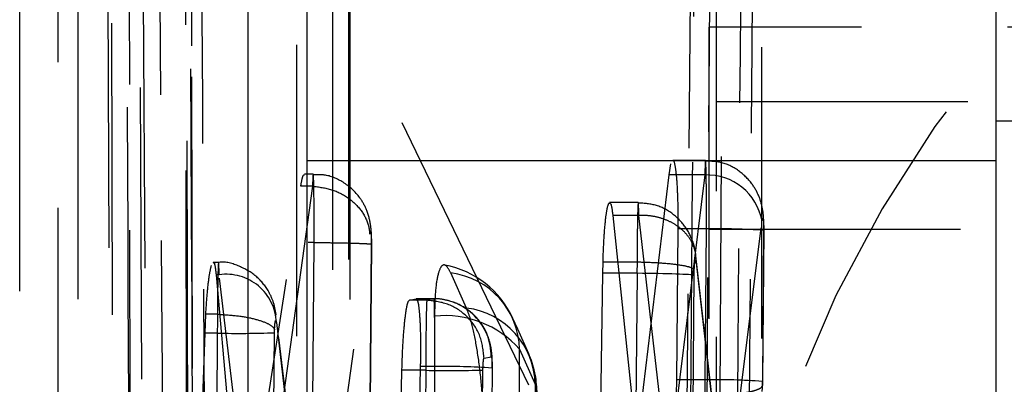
# Model space of a CAD drawing. Extents: x 43 to 342, y 12 to 285.
# Tile 26 of 38: x 306.59 to 310.88, y 255.44 to 257.03. Entities that reach past the tile are written whole.
import ezdxf

# ---------------------------------------------------------------- set-up
doc = ezdxf.new("R2010")
doc.units = 0
doc.linetypes.add('HIDDEN', pattern=[1.905, 1.27, -0.635])
doc.layers.get('0').update_dxf_attribs({"linetype": 'CONTINUOUS'})

msp = doc.modelspace()

# ---------------------------------------------------------------- linework, layer by layer
at = {"color": 7, "linetype": 'HIDDEN'}
for p, q in [((306.9688, 259.2139), (307.0009, 249.2414)), ((306.5911, 246.3246), (306.5911, 258.8079)), ((306.7591, 247.3224), (306.7591, 258.7793)), ((306.8459, 246.2902), (306.8459, 258.7735)), ((307.1052, 258.6414), (307.1493, 250.2352)), ((307.1676, 250.2352), (307.1224, 258.6414)), ((309.8221, 246.1183), (309.8221, 258.6016)), ((309.634, 253.7233), (307.6765, 257.7861)), ((309.5153, 257.7425), (309.4619, 251.3323)), ((309.623, 257.5554), (309.623, 252.7929)), ((309.5911, 256.9995), (309.5911, 252.237)), ((323.5911, 256.9995), (309.5911, 256.9995)), ((312.623, 256.6741), (309.623, 256.6741)), ((309.5768, 256.4192), (309.4343, 256.4192)), ((309.4183, 256.3557), (309.4263, 256.4038)), ((307.8689, 256.3599), (307.8307, 256.3599)), ((309.2772, 255.1791), (309.4183, 256.3557)), ((309.5737, 256.3557), (309.4183, 256.3557)), ((309.5737, 256.3557), (309.4275, 255.1783)), ((307.5603, 254.6447), (307.8149, 256.307)), ((307.8661, 256.3068), (307.6353, 254.644)), ((307.866, 256.307), (307.8149, 256.307)), ((307.866, 256.307), (307.8661, 256.3068)), ((309.2839, 256.2354), (309.1594, 256.2354)), ((309.1732, 256.1795), (309.2772, 255.1791)), ((309.2866, 256.1795), (309.1732, 256.1795)), ((309.2866, 256.1795), (309.2866, 256.1796)), ((309.4012, 255.1791), (309.2866, 256.1795)), ((309.6625, 254.8656), (309.8228, 256.1554)), ((309.4564, 256.1207), (309.4505, 255.4629)), ((309.5811, 256.1207), (309.4564, 256.1207)), ((309.5756, 255.4629), (309.5811, 256.1207)), ((312.5911, 256.1183), (309.5911, 256.1183)), ((309.8302, 256.1139), (309.8246, 255.4562)), ((309.8256, 255.4566), (309.8311, 256.1143)), ((307.8709, 254.3389), (308.1151, 256.0978)), ((307.8733, 256.0615), (307.8475, 256.0615)), ((307.8675, 255.371), (307.8733, 256.0615)), ((307.8733, 256.0615), (307.8733, 256.0615)), ((308.1223, 256.0531), (308.1165, 255.3637)), ((308.1175, 255.3641), (308.1233, 256.0537)), ((309.66, 254.9127), (309.535, 256.004)), ((307.4569, 255.9744), (307.4335, 255.9744)), ((309.1295, 255.9272), (309.1305, 255.9756)), ((309.2786, 255.9756), (309.1305, 255.9756)), ((309.279, 255.9756), (309.2783, 255.9272)), ((309.2786, 255.9756), (309.279, 255.9756)), ((309.5274, 255.9191), (309.5278, 255.9416)), ((309.5356, 255.973), (309.6625, 254.8656)), ((307.4462, 255.9209), (307.5603, 254.6447)), ((307.4595, 255.9209), (307.4462, 255.9209)), ((307.6104, 254.6447), (307.4595, 255.9209)), ((308.5365, 255.7756), (308.468, 255.9286)), ((309.1214, 255.3391), (309.1295, 255.9272)), ((309.2783, 255.9272), (309.1295, 255.9272)), ((309.2785, 255.9272), (309.2736, 255.3391)), ((309.2785, 255.9272), (309.2783, 255.9272)), ((309.5226, 255.3423), (309.5274, 255.9191)), ((308.2875, 255.8097), (308.3168, 255.8158)), ((308.3637, 255.8097), (308.2875, 255.8097)), ((308.3947, 255.8158), (308.3168, 255.8158)), ((308.3948, 255.8159), (308.3172, 255.8159)), ((308.3947, 255.8158), (308.3637, 255.8097)), ((308.3637, 255.8097), (308.3637, 255.8097)), ((307.3979, 255.6663), (307.4014, 255.7487)), ((307.4517, 255.7487), (307.4014, 255.7487)), ((307.4517, 255.7487), (307.4518, 255.7487)), ((307.8684, 254.3857), (307.7077, 255.7444)), ((307.7005, 255.6684), (307.7007, 255.6814)), ((307.7085, 255.7125), (307.8709, 254.3389)), ((307.3773, 255.0214), (307.3979, 255.6663)), ((307.4515, 255.6663), (307.3979, 255.6663)), ((307.4515, 255.6663), (307.446, 255.0214)), ((307.6951, 255.0247), (307.7005, 255.6684)), ((308.7669, 255.5963), (308.8354, 255.4434)), ((308.6127, 255.5573), (308.6437, 255.5634)), ((308.3351, 255.5211), (308.2998, 254.0205)), ((308.3987, 255.5211), (308.3351, 255.5211)), ((308.3861, 254.0205), (308.3987, 255.5211)), ((308.6477, 255.5143), (308.633, 253.7636)), ((308.6342, 253.786), (308.6487, 255.5146)), ((308.2022, 253.3505), (308.2551, 255.5045)), ((308.3589, 255.5045), (308.2551, 255.5045)), ((308.3589, 255.5045), (308.3408, 253.3505)), ((308.5898, 253.3524), (308.6079, 255.5057)), ((309.4505, 255.4629), (309.4493, 255.3984)), ((309.5756, 255.4629), (309.4505, 255.4629)), ((309.8244, 255.445), (309.8223, 255.4121)), ((309.8246, 255.4562), (309.8244, 255.445))]:
    msp.add_line(p, q, dxfattribs=at)
at = {"color": 8, "linetype": 'CONTINUOUS'}
msp.add_line((307.5864, 254.328), (307.5864, 258.4983), dxfattribs=at)
at = {"color": 7, "linetype": 'CONTINUOUS'}
for p, q in [((307.8411, 258.4639), (307.8411, 256.4192)), ((310.8411, 258.4639), (310.8411, 256.4192)), ((311.0911, 256.5905), (310.8411, 256.5905)), ((307.8411, 256.4192), (310.8411, 256.4192)), ((307.8411, 256.4192), (307.8411, 243.9358)), ((310.8411, 256.4192), (310.8411, 243.9358))]:
    msp.add_line(p, q, dxfattribs=at)
at = {"color": 7, "linetype": 'HIDDEN', "flags": 128}
for points in [[(306.986, 258.9218), (306.9878, 258.196), (306.9949, 255.2726), (307.0096, 249.5524)], [(307.3311, 249.3895), (307.3294, 250.1204), (307.3227, 253.0441), (307.3104, 258.76)], [(307.3355, 258.688), (307.3368, 257.957), (307.3422, 255.0333), (307.3533, 249.311)], [(307.082, 249.1307), (307.0808, 249.8502), (307.0761, 252.7737), (307.0675, 258.5069)], [(307.5845, 257.555), (307.5844, 256.8242), (307.5842, 253.9012), (307.5838, 248.4663)], [(307.9537, 248.3224), (307.9538, 249.0531), (307.954, 251.9762), (307.9544, 257.411)], [(308.0229, 257.258), (308.0228, 256.5273), (308.0226, 253.6042), (308.0223, 248.226)], [(308.0292, 248.1934), (308.0296, 254.5158), (308.0298, 257.2255)], [(307.797, 248.0334), (307.7971, 248.7642), (307.7973, 251.6873), (307.7976, 257.0655)], [(308.3971, 255.7403), (308.3971, 255.0095), (308.3971, 252.0864), (308.3971, 247.3231)], [(308.8069, 255.5767), (308.759, 255.6838), (308.7384, 255.7297)], [(308.767, 247.1792), (308.767, 247.91), (308.767, 250.833), (308.7669, 255.5963)], [(308.8354, 255.4434), (308.8423, 255.4145), (308.8382, 255.3855), (308.8233, 255.3572), (308.7981, 255.3303), (308.763, 255.3056), (308.7192, 255.2838), (308.6678, 255.2653), (308.6101, 255.2508)], [(308.8354, 255.4434), (308.8355, 254.7126), (308.8355, 251.7895), (308.8355, 247.0828)]]:
    msp.add_lwpolyline(points, dxfattribs=at)
at = {"color": 7, "linetype": 'HIDDEN'}
for centre, radius, start, end in [((314.8458, 253.5754), 5.2139, 102.2329, 178.375), ((309.5825, 256.1117), 0.2442, 10.3246, 92.0655), ((309.6266, 253.2208), 2.9003, 85.9758, 90.8985), ((308.3679, 255.5637), 0.406, 24.1208, 79.5649), ((307.4905, 255.7049), 0.2181, 2.0001, 98.1711), ((308.4259, 255.5901), 0.3411, 1.0543, 82.9125), ((308.3938, 255.5659), 0.25, 359.4297, 89.7893), ((308.4944, 255.4371), 0.3411, 1.0548, 82.9131), ((308.4427, 255.3103), 0.4324, 41.4141, 96.054), ((307.541, 259.7954), 4.13, 268.7582, 272.2135), ((308.4364, 255.4108), 0.406, 0.0008, 24.1205), ((308.4445, 252.6528), 2.8686, 85.9379, 90.9151), ((308.4591, 260.7139), 5.2103, 268.8975, 271.6361), ((309.6202, 252.4746), 2.9887, 86.0782, 90.8552)]:
    msp.add_arc(centre, radius, start, end, dxfattribs=at)
for centre, major_axis, ratio, start_param, end_param in [((309.2784, 255.9216), (0.25, -0.003), 0.022551, 0.08823, 1.57073), ((307.4561, 255.6719), (0.0005, 0.3021), 0.015239, 1.313797, 1.58917), ((309.5708, 255.4578), (0.0005, 0.3039), 0.015669, 4.515561, 4.729169)]:
    msp.add_ellipse(centre, major_axis=major_axis, ratio=ratio, start_param=start_param, end_param=end_param, dxfattribs=at)
for points, knots in [([(307.092, 249.6665), (307.0832, 251.5579), (307.0681, 254.8206), (307.0541, 258.0846), (307.0483, 259.4564)], [0, 0, 0, 0, 0.579719, 1, 1, 1, 1]), ([(307.3246, 258.7229), (307.3252, 258.6011), (307.3284, 257.992), (307.3417, 255.434), (307.356, 252.7541), (307.3683, 250.5615), (307.3696, 250.3178)], [0, 0, 0, 0, 0.043478, 0.217388, 0.913028, 1, 1, 1, 1]), ([(307.3545, 249.2984), (307.3523, 250.3835), (307.3459, 253.5087), (307.3408, 256.6339), (307.3375, 258.674)], [0, 0, 0, 0, 0.347219, 1, 1, 1, 1]), ([(307.4221, 250.7778), (307.4214, 250.8996), (307.4177, 251.5086), (307.4023, 254.0942), (307.3885, 256.5579), (307.3774, 258.5343)], [0, 0, 0, 0, 0.047112, 0.235562, 1, 1, 1, 1]), ([(307.3121, 258.4093), (307.3177, 256.6019), (307.3283, 253.226), (307.3394, 249.849), (307.3445, 248.28)], [0, 0, 0, 0, 0.535379, 1, 1, 1, 1]), ([(309.6556, 258.3411), (309.6479, 256.9096), (309.6327, 254.0592), (309.6142, 251.2089), (309.6051, 249.7901)], [0, 0, 0, 0, 0.502233, 1, 1, 1, 1]), ([(307.2392, 250.9896), (307.2387, 251.0571), (307.2353, 251.6118), (307.2203, 254.0591), (307.2066, 256.4389), (307.1956, 258.3315)], [0, 0, 0, 0, 0.027574, 0.226656, 1, 1, 1, 1]), ([(309.5513, 250.8287), (309.5523, 250.964), (309.5576, 251.6405), (309.5762, 254.1191), (309.5912, 256.4625), (309.6028, 258.2646)], [0, 0, 0, 0, 0.054586, 0.272931, 1, 1, 1, 1]), ([(309.7343, 250.8225), (309.7354, 250.9578), (309.7409, 251.6343), (309.7604, 254.1129), (309.7761, 256.4563), (309.7883, 258.2584)], [0, 0, 0, 0, 0.054586, 0.272933, 1, 1, 1, 1]), ([(309.7348, 257.9396), (309.7264, 256.8068), (309.7095, 254.5369), (309.6896, 252.267), (309.6796, 251.1299)], [0, 0, 0, 0, 0.499048, 1, 1, 1, 1]), ([(309.4793, 251.3313), (309.4793, 251.3317), (309.4882, 252.4009), (309.5073, 254.5379), (309.5231, 256.6749), (309.5311, 257.7429), (309.5311, 257.743)], [0, 0, 0, 0, 0.000156, 0.50028, 0.999922, 1, 1, 1, 1]), ([(309.4343, 256.4183), (309.4345, 256.4186), (309.4375, 256.4243), (309.4432, 256.4032), (309.4501, 256.3536), (309.4549, 256.2731), (309.4567, 256.1911), (309.4565, 256.1389), (309.4564, 256.1207)], [0, 0, 0, 0, 0.013187, 0.230161, 0.4517, 0.667975, 0.884381, 1, 1, 1, 1]), ([(309.5811, 256.1207), (309.5811, 256.1207), (309.5811, 256.1547), (309.5811, 256.223), (309.5805, 256.311), (309.5793, 256.3791), (309.5779, 256.4175), (309.5762, 256.4228), (309.5748, 256.3977), (309.5741, 256.3679), (309.5737, 256.3557), (309.5737, 256.3557)], [0, 0, 0, 0, 0.0000889, 0.1517757, 0.3045585, 0.4468011, 0.6063409, 0.7530258, 0.9089361, 0.9999097, 1, 1, 1, 1]), ([(309.8309, 256.0919), (309.8314, 256.1285), (309.8321, 256.1857), (309.8124, 256.2619), (309.778, 256.3241), (309.7216, 256.3782), (309.6499, 256.4146), (309.599, 256.4156), (309.5768, 256.416)], [0, 0, 0, 0, 0.238149, 0.372051, 0.508637, 0.681151, 0.861063, 1, 1, 1, 1]), ([(307.8149, 256.307), (307.8179, 256.3244), (307.8233, 256.3552), (307.8285, 256.3562), (307.8307, 256.3567)], [0, 0, 0, 0, 0.567617, 1, 1, 1, 1]), ([(307.8733, 256.0615), (307.8733, 256.0615), (307.8733, 256.0696), (307.8733, 256.1118), (307.8731, 256.1872), (307.8724, 256.2558), (307.8716, 256.3102), (307.8705, 256.3497), (307.8689, 256.3656), (307.8673, 256.3488), (307.8664, 256.3208), (307.866, 256.307), (307.866, 256.307)], [0, 0, 0, 0, 0.000094, 0.03712, 0.193811, 0.353329, 0.413448, 0.570603, 0.727655, 0.883239, 0.999905, 1, 1, 1, 1]), ([(308.123, 256.0565), (308.123, 256.0665), (308.1231, 256.0954), (308.12, 256.1409), (308.105, 256.2019), (308.0672, 256.2695), (308.0049, 256.3258), (307.9303, 256.3586), (307.8848, 256.3565), (307.8689, 256.3558)], [0, 0, 0, 0, 0.0656048, 0.1898313, 0.3475315, 0.4799976, 0.6999918, 0.8952476, 1, 1, 1, 1]), ([(307.8661, 256.3068), (307.8941, 256.3033), (307.9502, 256.2963), (308.0248, 256.2573), (308.0815, 256.2024), (308.1044, 256.1549), (308.113, 256.1197), (308.1142, 256.1073), (308.1151, 256.0978)], [0, 0, 0, 0, 0.220513, 0.441027, 0.661536, 0.882048, 0.909897, 1, 1, 1, 1]), ([(309.1305, 255.9756), (309.1317, 256.0092), (309.1342, 256.0765), (309.1409, 256.1587), (309.149, 256.2178), (309.1548, 256.2291), (309.1578, 256.2347)], [0, 0, 0, 0, 0.249955, 0.499904, 0.750027, 1, 1, 1, 1]), ([(309.1594, 256.2327), (309.1617, 256.2318), (309.1669, 256.2299), (309.1709, 256.1975), (309.1732, 256.1795)], [0, 0, 0, 0, 0.444224, 1, 1, 1, 1]), ([(309.2866, 256.1796), (309.2865, 256.1825), (309.286, 256.2046), (309.285, 256.2348), (309.2833, 256.239), (309.2816, 256.2049), (309.2801, 256.1415), (309.2792, 256.061), (309.2786, 256.0022), (309.2786, 255.9756), (309.2786, 255.9756)], [0, 0, 0, 0, 0.024973, 0.190488, 0.374641, 0.541521, 0.705747, 0.869772, 0.999904, 1, 1, 1, 1]), ([(309.5348, 256.0056), (309.5346, 256.0065), (309.534, 256.0118), (309.5314, 256.0294), (309.5222, 256.0686), (309.4953, 256.1274), (309.4391, 256.1867), (309.3664, 256.2281), (309.3111, 256.2318), (309.2844, 256.2337)], [0, 0, 0, 0, 0.01087, 0.060745, 0.138267, 0.351674, 0.560922, 0.787736, 1, 1, 1, 1]), ([(309.5356, 255.973), (309.5356, 255.9869), (309.5356, 256.0147), (309.5225, 256.0547), (309.5005, 256.0915), (309.4693, 256.1234), (309.4307, 256.1493), (309.3861, 256.1678), (309.3374, 256.179), (309.3035, 256.1794), (309.2866, 256.1796)], [0, 0, 0, 0, 0.125001, 0.250003, 0.375002, 0.5, 0.625, 0.75, 0.875001, 1, 1, 1, 1]), ([(309.8228, 256.1554), (309.823, 256.1574), (309.8238, 256.163), (309.8253, 256.1675), (309.8269, 256.1663), (309.8284, 256.1595), (309.8295, 256.1474), (309.8301, 256.1318), (309.8302, 256.1199), (309.8302, 256.1139)], [0, 0, 0, 0, 0.0899206, 0.2483516, 0.3990012, 0.557206, 0.7035496, 0.851745, 1, 1, 1, 1]), ([(308.1151, 256.0978), (308.1154, 256.1001), (308.1163, 256.1055), (308.1179, 256.1084), (308.1195, 256.1056), (308.1206, 256.0985), (308.1215, 256.0886), (308.1221, 256.0759), (308.1223, 256.0621), (308.1223, 256.0544), (308.1223, 256.0531)], [0, 0, 0, 0, 0.117052, 0.273312, 0.429278, 0.585189, 0.645206, 0.806196, 0.96707, 1, 1, 1, 1]), ([(307.8733, 256.0615), (307.9014, 256.0612), (307.9576, 256.0606), (308.0324, 256.0591), (308.0894, 256.0572), (308.118, 256.0554), (308.1243, 256.054), (308.1227, 256.0533), (308.1223, 256.0531)], [0, 0, 0, 0, 0.203219, 0.406434, 0.609651, 0.812885, 0.946268, 1, 1, 1, 1]), ([(309.5278, 255.9416), (309.5279, 255.9443), (309.5282, 255.9528), (309.5291, 255.9658), (309.5306, 255.9774), (309.5323, 255.9836), (309.534, 255.9828), (309.5351, 255.9774), (309.5355, 255.9735), (309.5356, 255.973)], [0, 0, 0, 0, 0.077907, 0.256416, 0.432636, 0.608898, 0.801514, 0.974925, 1, 1, 1, 1]), ([(307.4014, 255.7487), (307.4035, 255.7811), (307.4078, 255.8458), (307.4166, 255.9224), (307.4228, 255.9487), (307.4259, 255.9619)], [0, 0, 0, 0, 0.333217, 0.666431, 1, 1, 1, 1]), ([(307.4335, 255.9722), (307.434, 255.9729), (307.4374, 255.9783), (307.4419, 255.9595), (307.445, 255.9316), (307.4462, 255.9209)], [0, 0, 0, 0, 0.085666, 0.648893, 1, 1, 1, 1]), ([(307.4595, 255.9209), (307.4595, 255.9209), (307.459, 255.9397), (307.4582, 255.9698), (307.4565, 255.9793), (307.4549, 255.955), (307.4534, 255.8994), (307.4524, 255.8261), (307.4517, 255.772), (307.4517, 255.7487), (307.4517, 255.7487)], [0, 0, 0, 0, 0.000108, 0.176511, 0.352255, 0.526305, 0.7003, 0.875502, 0.999897, 1, 1, 1, 1]), ([(307.7076, 255.7448), (307.7044, 255.764), (307.6983, 255.8005), (307.67, 255.8613), (307.6217, 255.9192), (307.5472, 255.9608), (307.4874, 255.9798), (307.4572, 255.9741), (307.4564, 255.974)], [0, 0, 0, 0, 0.163141, 0.309814, 0.530243, 0.753501, 0.993815, 1, 1, 1, 1]), ([(308.468, 255.9286), (308.4612, 255.9409), (308.4464, 255.968), (308.4256, 255.9632), (308.4085, 255.9163), (308.3987, 255.8375), (308.3976, 255.7698), (308.3971, 255.7403)], [0, 0, 0, 0, 0.180191, 0.397503, 0.614824, 0.832136, 1, 1, 1, 1]), ([(309.5278, 255.9416), (309.5276, 255.942), (309.5265, 255.9439), (309.5199, 255.9499), (309.4948, 255.9583), (309.438, 255.9668), (309.3633, 255.973), (309.3071, 255.9747), (309.279, 255.9756)], [0, 0, 0, 0, 0.018688, 0.092148, 0.319311, 0.546264, 0.77313, 1, 1, 1, 1]), ([(308.2551, 255.5045), (308.2562, 255.5384), (308.2584, 255.6062), (308.2649, 255.6971), (308.273, 255.7664), (308.2809, 255.8034), (308.2856, 255.8079), (308.2875, 255.8097)], [0, 0, 0, 0, 0.2151382, 0.430255, 0.6458513, 0.8615993, 1, 1, 1, 1]), ([(308.3168, 255.8158), (308.3196, 255.8131), (308.3251, 255.8076), (308.3315, 255.7574), (308.3354, 255.6823), (308.3365, 255.5987), (308.3355, 255.5431), (308.3351, 255.5211)], [0, 0, 0, 0, 0.215113, 0.430235, 0.644894, 0.859406, 1, 1, 1, 1]), ([(308.3637, 255.8097), (308.3634, 255.8081), (308.3626, 255.8038), (308.3614, 255.7674), (308.3601, 255.6974), (308.3592, 255.6062), (308.3589, 255.5382), (308.3589, 255.5045), (308.3589, 255.5045)], [0, 0, 0, 0, 0.131104, 0.35085, 0.569144, 0.784685, 0.999872, 1, 1, 1, 1]), ([(308.6127, 255.5573), (308.6092, 255.5902), (308.6022, 255.6562), (308.5447, 255.7396), (308.4621, 255.7982), (308.3965, 255.8059), (308.3637, 255.8097)], [0, 0, 0, 0, 0.250001, 0.5, 0.749999, 1, 1, 1, 1]), ([(308.6484, 255.5153), (308.6484, 255.5269), (308.6486, 255.5594), (308.6447, 255.6032), (308.6285, 255.6626), (308.5944, 255.7231), (308.5347, 255.7795), (308.4635, 255.809), (308.4119, 255.8175), (308.3896, 255.8153), (308.3857, 255.8149)], [0, 0, 0, 0, 0.0755548, 0.2110885, 0.3267494, 0.4764163, 0.6626523, 0.8530574, 0.9744558, 1, 1, 1, 1]), ([(308.3987, 255.5211), (308.3987, 255.5211), (308.3987, 255.5547), (308.3987, 255.6227), (308.3981, 255.7125), (308.3969, 255.7799), (308.396, 255.8114), (308.3947, 255.8163), (308.3947, 255.8158), (308.3947, 255.8158)], [0, 0, 0, 0, 0.000128, 0.214662, 0.433224, 0.652232, 0.869096, 0.999873, 1, 1, 1, 1]), ([(308.6101, 255.2508), (308.6093, 255.2924), (308.6077, 255.3756), (308.5953, 255.5105), (308.5769, 255.6331), (308.5562, 255.7247), (308.5423, 255.7606), (308.5365, 255.7756)], [0, 0, 0, 0, 0.212097, 0.424193, 0.636288, 0.848378, 1, 1, 1, 1]), ([(307.4518, 255.7487), (307.4799, 255.7471), (307.5361, 255.7439), (307.6108, 255.7303), (307.6677, 255.7121), (307.6921, 255.6959), (307.6992, 255.6856), (307.7003, 255.6825), (307.7007, 255.6814)], [0, 0, 0, 0, 0.226604, 0.453207, 0.679817, 0.90642, 0.964589, 1, 1, 1, 1]), ([(307.7007, 255.6814), (307.7009, 255.6852), (307.7013, 255.695), (307.7024, 255.7082), (307.7039, 255.7184), (307.7055, 255.7228), (307.7072, 255.7213), (307.708, 255.7155), (307.7085, 255.7125)], [0, 0, 0, 0, 0.1172564, 0.2991943, 0.4774396, 0.6526107, 0.8269513, 1, 1, 1, 1]), ([(308.6079, 255.5057), (308.608, 255.5115), (308.6082, 255.523), (308.6091, 255.5385), (308.6104, 255.5502), (308.6116, 255.5563), (308.6124, 255.557), (308.6127, 255.5573)], [0, 0, 0, 0, 0.2188669, 0.4376792, 0.6565442, 0.8726691, 1, 1, 1, 1]), ([(308.6437, 255.5634), (308.644, 255.5632), (308.6448, 255.5628), (308.646, 255.5574), (308.6471, 255.5461), (308.6477, 255.5311), (308.6477, 255.5198), (308.6477, 255.5143)], [0, 0, 0, 0, 0.129875, 0.345422, 0.565189, 0.788338, 1, 1, 1, 1]), ([(309.5754, 255.3984), (309.5926, 255.3981), (309.6271, 255.3975), (309.6766, 255.3993), (309.7218, 255.403), (309.7607, 255.4087), (309.7918, 255.4161), (309.8134, 255.4248), (309.8257, 255.4346), (309.8248, 255.4415), (309.8244, 255.445)], [0, 0, 0, 0, 0.125007, 0.250015, 0.375018, 0.500019, 0.625022, 0.750018, 0.875007, 1, 1, 1, 1]), ([(309.8253, 255.4403), (309.8253, 255.4417), (309.8255, 255.4471), (309.8255, 255.4525), (309.8256, 255.4566)], [0, 0, 0, 0, 0.250908, 1, 1, 1, 1])]:
    msp.add_open_spline(points, degree=3, knots=knots, dxfattribs=at)

doc.saveas('drawing.dxf')
